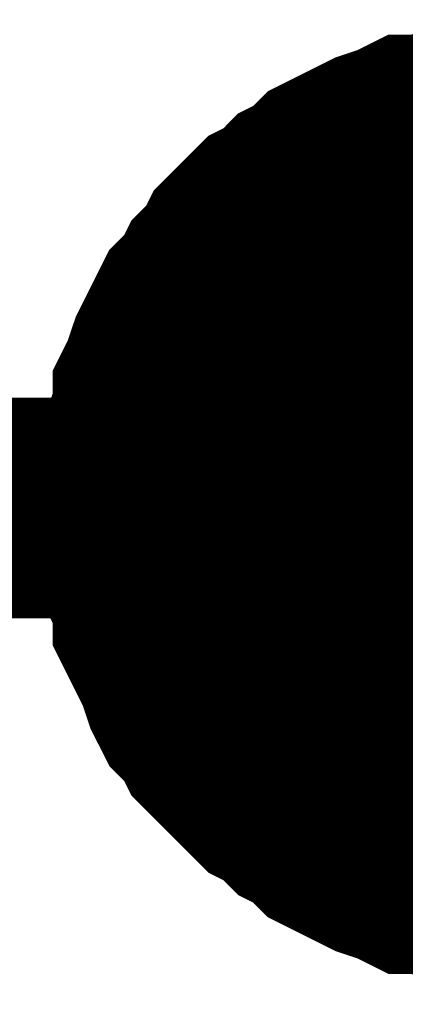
# Model space of a CAD drawing. Header units: inches. Extents: x 0 to 17, y 0 to 11.
# Tile 8 of 256: x 2.6736 to 2.6942, y 2.6731 to 2.7258. Entities that reach past the tile are written whole.
import ezdxf

# ---------------------------------------------------------------- set-up
doc = ezdxf.new("R2010")
doc.units = ezdxf.units.IN
doc.header["$MEASUREMENT"] = 0
doc.layers.add('Sheet', color=255, linetype='Continuous')

msp = doc.modelspace()

# ---------------------------------------------------------------- linework, layer by layer
at = {"layer": 'Sheet'}
for points in [[(2.680434, 2.699647, 0.0118, 0.0118, 0), (2.680434, 2.700836, 0.0118, 0.0118, 0), (2.680434, 2.701629, 0.0118, 0.0118, 0), (2.68083, 2.702819, 0.0118, 0.0118, 0), (2.68083, 2.703612, 0.0118, 0.0118, 0), (2.681227, 2.704801, 0.0118, 0.0118, 0), (2.681227, 2.705594, 0.0118, 0.0118, 0), (2.681623, 2.706387, 0.0118, 0.0118, 0), (2.68202, 2.707576, 0.0118, 0.0118, 0), (2.682416, 2.708369, 0.0118, 0.0118, 0), (2.682812, 2.709162, 0.0118, 0.0118, 0), (2.683209, 2.709955, 0.0118, 0.0118, 0), (2.684002, 2.710748, 0.0118, 0.0118, 0), (2.684398, 2.711541, 0.0118, 0.0118, 0), (2.685191, 2.712334, 0.0118, 0.0118, 0), (2.685588, 2.713127, 0.0118, 0.0118, 0), (2.686381, 2.71392, 0.0118, 0.0118, 0), (2.687174, 2.714713, 0.0118, 0.0118, 0), (2.687966, 2.71511, 0.0118, 0.0118, 0), (2.688759, 2.715903, 0.0118, 0.0118, 0), (2.689552, 2.716299, 0.0118, 0.0118, 0), (2.690345, 2.717092, 0.0118, 0.0118, 0), (2.691138, 2.717488, 0.0118, 0.0118, 0), (2.691931, 2.717885, 0.0118, 0.0118, 0), (2.692724, 2.718281, 0.0118, 0.0118, 0), (2.693913, 2.718678, 0.0118, 0.0118, 0), (2.694706, 2.719074, 0.0118, 0.0118, 0), (2.695499, 2.719074, 0.0118, 0.0118, 0), (2.696688, 2.719471, 0.0118, 0.0118, 0), (2.697481, 2.719471, 0.0118, 0.0118, 0), (2.698671, 2.719867, 0.0118, 0.0118, 0), (2.699464, 2.719867, 0.0118, 0.0118, 0), (2.700653, 2.719867, 0.0118, 0.0118, 0)], [(2.680434, 2.699647, 0.0118, 0.0118, 0), (2.680434, 2.700836, 0.0118, 0.0118, 0), (2.680434, 2.701629, 0.0118, 0.0118, 0), (2.68083, 2.702819, 0.0118, 0.0118, 0), (2.68083, 2.703612, 0.0118, 0.0118, 0), (2.681227, 2.704801, 0.0118, 0.0118, 0), (2.681227, 2.705594, 0.0118, 0.0118, 0), (2.681623, 2.706387, 0.0118, 0.0118, 0), (2.68202, 2.707576, 0.0118, 0.0118, 0), (2.682416, 2.708369, 0.0118, 0.0118, 0), (2.682812, 2.709162, 0.0118, 0.0118, 0), (2.683209, 2.709955, 0.0118, 0.0118, 0), (2.684002, 2.710748, 0.0118, 0.0118, 0), (2.684398, 2.711541, 0.0118, 0.0118, 0), (2.685191, 2.712334, 0.0118, 0.0118, 0), (2.685588, 2.713127, 0.0118, 0.0118, 0), (2.686381, 2.71392, 0.0118, 0.0118, 0), (2.687174, 2.714713, 0.0118, 0.0118, 0), (2.687966, 2.71511, 0.0118, 0.0118, 0), (2.688759, 2.715903, 0.0118, 0.0118, 0), (2.689552, 2.716299, 0.0118, 0.0118, 0), (2.690345, 2.717092, 0.0118, 0.0118, 0), (2.691138, 2.717488, 0.0118, 0.0118, 0), (2.691931, 2.717885, 0.0118, 0.0118, 0), (2.692724, 2.718281, 0.0118, 0.0118, 0), (2.693913, 2.718678, 0.0118, 0.0118, 0), (2.694706, 2.719074, 0.0118, 0.0118, 0), (2.695499, 2.719074, 0.0118, 0.0118, 0), (2.696688, 2.719471, 0.0118, 0.0118, 0), (2.697481, 2.719471, 0.0118, 0.0118, 0), (2.698671, 2.719867, 0.0118, 0.0118, 0), (2.699464, 2.719867, 0.0118, 0.0118, 0), (2.700653, 2.719867, 0.0118, 0.0118, 0)], [(2.680434, 2.699647, 0.0118, 0.0118, 0), (2.680434, 2.700836, 0.0118, 0.0118, 0), (2.680434, 2.701629, 0.0118, 0.0118, 0), (2.68083, 2.702819, 0.0118, 0.0118, 0), (2.68083, 2.703612, 0.0118, 0.0118, 0), (2.681227, 2.704801, 0.0118, 0.0118, 0), (2.681227, 2.705594, 0.0118, 0.0118, 0), (2.681623, 2.706387, 0.0118, 0.0118, 0), (2.68202, 2.707576, 0.0118, 0.0118, 0), (2.682416, 2.708369, 0.0118, 0.0118, 0), (2.682812, 2.709162, 0.0118, 0.0118, 0), (2.683209, 2.709955, 0.0118, 0.0118, 0), (2.684002, 2.710748, 0.0118, 0.0118, 0), (2.684398, 2.711541, 0.0118, 0.0118, 0), (2.685191, 2.712334, 0.0118, 0.0118, 0), (2.685588, 2.713127, 0.0118, 0.0118, 0), (2.686381, 2.71392, 0.0118, 0.0118, 0), (2.687174, 2.714713, 0.0118, 0.0118, 0), (2.687966, 2.71511, 0.0118, 0.0118, 0), (2.688759, 2.715903, 0.0118, 0.0118, 0), (2.689552, 2.716299, 0.0118, 0.0118, 0), (2.690345, 2.717092, 0.0118, 0.0118, 0), (2.691138, 2.717488, 0.0118, 0.0118, 0), (2.691931, 2.717885, 0.0118, 0.0118, 0), (2.692724, 2.718281, 0.0118, 0.0118, 0), (2.693913, 2.718678, 0.0118, 0.0118, 0), (2.694706, 2.719074, 0.0118, 0.0118, 0), (2.695499, 2.719074, 0.0118, 0.0118, 0), (2.696688, 2.719471, 0.0118, 0.0118, 0), (2.697481, 2.719471, 0.0118, 0.0118, 0), (2.698671, 2.719867, 0.0118, 0.0118, 0), (2.699464, 2.719867, 0.0118, 0.0118, 0), (2.700653, 2.719867, 0.0118, 0.0118, 0)], [(2.680434, 2.699647, 0.0118, 0.0118, 0), (2.680434, 2.700836, 0.0118, 0.0118, 0), (2.680434, 2.701629, 0.0118, 0.0118, 0), (2.68083, 2.702819, 0.0118, 0.0118, 0), (2.68083, 2.703612, 0.0118, 0.0118, 0), (2.681227, 2.704801, 0.0118, 0.0118, 0), (2.681227, 2.705594, 0.0118, 0.0118, 0), (2.681623, 2.706387, 0.0118, 0.0118, 0), (2.68202, 2.707576, 0.0118, 0.0118, 0), (2.682416, 2.708369, 0.0118, 0.0118, 0), (2.682812, 2.709162, 0.0118, 0.0118, 0), (2.683209, 2.709955, 0.0118, 0.0118, 0), (2.684002, 2.710748, 0.0118, 0.0118, 0), (2.684398, 2.711541, 0.0118, 0.0118, 0), (2.685191, 2.712334, 0.0118, 0.0118, 0), (2.685588, 2.713127, 0.0118, 0.0118, 0), (2.686381, 2.71392, 0.0118, 0.0118, 0), (2.687174, 2.714713, 0.0118, 0.0118, 0), (2.687966, 2.71511, 0.0118, 0.0118, 0), (2.688759, 2.715903, 0.0118, 0.0118, 0), (2.689552, 2.716299, 0.0118, 0.0118, 0), (2.690345, 2.717092, 0.0118, 0.0118, 0), (2.691138, 2.717488, 0.0118, 0.0118, 0), (2.691931, 2.717885, 0.0118, 0.0118, 0), (2.692724, 2.718281, 0.0118, 0.0118, 0), (2.693913, 2.718678, 0.0118, 0.0118, 0), (2.694706, 2.719074, 0.0118, 0.0118, 0), (2.695499, 2.719074, 0.0118, 0.0118, 0), (2.696688, 2.719471, 0.0118, 0.0118, 0), (2.697481, 2.719471, 0.0118, 0.0118, 0), (2.698671, 2.719867, 0.0118, 0.0118, 0), (2.699464, 2.719867, 0.0118, 0.0118, 0), (2.700653, 2.719867, 0.0118, 0.0118, 0)], [(2.680434, 2.699647, 0.0039, 0.0039, 0), (2.680434, 2.700836, 0.0039, 0.0039, 0), (2.680434, 2.701629, 0.0039, 0.0039, 0), (2.68083, 2.702819, 0.0039, 0.0039, 0), (2.68083, 2.703612, 0.0039, 0.0039, 0), (2.681227, 2.704801, 0.0039, 0.0039, 0), (2.681227, 2.705594, 0.0039, 0.0039, 0), (2.681623, 2.706387, 0.0039, 0.0039, 0), (2.68202, 2.707576, 0.0039, 0.0039, 0), (2.682416, 2.708369, 0.0039, 0.0039, 0), (2.682812, 2.709162, 0.0039, 0.0039, 0), (2.683209, 2.709955, 0.0039, 0.0039, 0), (2.684002, 2.710748, 0.0039, 0.0039, 0), (2.684398, 2.711541, 0.0039, 0.0039, 0), (2.685191, 2.712334, 0.0039, 0.0039, 0), (2.685588, 2.713127, 0.0039, 0.0039, 0), (2.686381, 2.71392, 0.0039, 0.0039, 0), (2.687174, 2.714713, 0.0039, 0.0039, 0), (2.687966, 2.71511, 0.0039, 0.0039, 0), (2.688759, 2.715903, 0.0039, 0.0039, 0), (2.689552, 2.716299, 0.0039, 0.0039, 0), (2.690345, 2.717092, 0.0039, 0.0039, 0), (2.691138, 2.717488, 0.0039, 0.0039, 0), (2.691931, 2.717885, 0.0039, 0.0039, 0), (2.692724, 2.718281, 0.0039, 0.0039, 0), (2.693913, 2.718678, 0.0039, 0.0039, 0), (2.694706, 2.719074, 0.0039, 0.0039, 0), (2.695499, 2.719074, 0.0039, 0.0039, 0), (2.696688, 2.719471, 0.0039, 0.0039, 0)], [(2.680434, 2.699647, 0.0039, 0.0039, 0), (2.680434, 2.700836, 0.0039, 0.0039, 0), (2.680434, 2.701629, 0.0039, 0.0039, 0), (2.68083, 2.702819, 0.0039, 0.0039, 0), (2.68083, 2.703612, 0.0039, 0.0039, 0), (2.681227, 2.704801, 0.0039, 0.0039, 0), (2.681227, 2.705594, 0.0039, 0.0039, 0), (2.681623, 2.706387, 0.0039, 0.0039, 0), (2.68202, 2.707576, 0.0039, 0.0039, 0), (2.682416, 2.708369, 0.0039, 0.0039, 0), (2.682812, 2.709162, 0.0039, 0.0039, 0), (2.683209, 2.709955, 0.0039, 0.0039, 0), (2.684002, 2.710748, 0.0039, 0.0039, 0), (2.684398, 2.711541, 0.0039, 0.0039, 0), (2.685191, 2.712334, 0.0039, 0.0039, 0), (2.685588, 2.713127, 0.0039, 0.0039, 0), (2.686381, 2.71392, 0.0039, 0.0039, 0), (2.687174, 2.714713, 0.0039, 0.0039, 0), (2.687966, 2.71511, 0.0039, 0.0039, 0), (2.688759, 2.715903, 0.0039, 0.0039, 0), (2.689552, 2.716299, 0.0039, 0.0039, 0), (2.690345, 2.717092, 0.0039, 0.0039, 0), (2.691138, 2.717488, 0.0039, 0.0039, 0), (2.691931, 2.717885, 0.0039, 0.0039, 0), (2.692724, 2.718281, 0.0039, 0.0039, 0), (2.693913, 2.718678, 0.0039, 0.0039, 0), (2.694706, 2.719074, 0.0039, 0.0039, 0), (2.695499, 2.719074, 0.0039, 0.0039, 0), (2.696688, 2.719471, 0.0039, 0.0039, 0)], [(2.680434, 2.699647, 0.0039, 0.0039, 0), (2.680434, 2.700836, 0.0039, 0.0039, 0), (2.680434, 2.701629, 0.0039, 0.0039, 0), (2.68083, 2.702819, 0.0039, 0.0039, 0), (2.68083, 2.703612, 0.0039, 0.0039, 0), (2.681227, 2.704801, 0.0039, 0.0039, 0), (2.681227, 2.705594, 0.0039, 0.0039, 0), (2.681623, 2.706387, 0.0039, 0.0039, 0), (2.68202, 2.707576, 0.0039, 0.0039, 0), (2.682416, 2.708369, 0.0039, 0.0039, 0), (2.682812, 2.709162, 0.0039, 0.0039, 0), (2.683209, 2.709955, 0.0039, 0.0039, 0), (2.684002, 2.710748, 0.0039, 0.0039, 0), (2.684398, 2.711541, 0.0039, 0.0039, 0), (2.685191, 2.712334, 0.0039, 0.0039, 0), (2.685588, 2.713127, 0.0039, 0.0039, 0), (2.686381, 2.71392, 0.0039, 0.0039, 0), (2.687174, 2.714713, 0.0039, 0.0039, 0), (2.687966, 2.71511, 0.0039, 0.0039, 0), (2.688759, 2.715903, 0.0039, 0.0039, 0), (2.689552, 2.716299, 0.0039, 0.0039, 0), (2.690345, 2.717092, 0.0039, 0.0039, 0), (2.691138, 2.717488, 0.0039, 0.0039, 0), (2.691931, 2.717885, 0.0039, 0.0039, 0), (2.692724, 2.718281, 0.0039, 0.0039, 0), (2.693913, 2.718678, 0.0039, 0.0039, 0), (2.694706, 2.719074, 0.0039, 0.0039, 0), (2.695499, 2.719074, 0.0039, 0.0039, 0), (2.696688, 2.719471, 0.0039, 0.0039, 0)], [(2.680434, 2.699647, 0.0039, 0.0039, 0), (2.680434, 2.700836, 0.0039, 0.0039, 0), (2.680434, 2.701629, 0.0039, 0.0039, 0), (2.68083, 2.702819, 0.0039, 0.0039, 0), (2.68083, 2.703612, 0.0039, 0.0039, 0), (2.681227, 2.704801, 0.0039, 0.0039, 0), (2.681227, 2.705594, 0.0039, 0.0039, 0), (2.681623, 2.706387, 0.0039, 0.0039, 0), (2.68202, 2.707576, 0.0039, 0.0039, 0), (2.682416, 2.708369, 0.0039, 0.0039, 0), (2.682812, 2.709162, 0.0039, 0.0039, 0), (2.683209, 2.709955, 0.0039, 0.0039, 0), (2.684002, 2.710748, 0.0039, 0.0039, 0), (2.684398, 2.711541, 0.0039, 0.0039, 0), (2.685191, 2.712334, 0.0039, 0.0039, 0), (2.685588, 2.713127, 0.0039, 0.0039, 0), (2.686381, 2.71392, 0.0039, 0.0039, 0), (2.687174, 2.714713, 0.0039, 0.0039, 0), (2.687966, 2.71511, 0.0039, 0.0039, 0), (2.688759, 2.715903, 0.0039, 0.0039, 0), (2.689552, 2.716299, 0.0039, 0.0039, 0), (2.690345, 2.717092, 0.0039, 0.0039, 0), (2.691138, 2.717488, 0.0039, 0.0039, 0), (2.691931, 2.717885, 0.0039, 0.0039, 0), (2.692724, 2.718281, 0.0039, 0.0039, 0), (2.693913, 2.718678, 0.0039, 0.0039, 0), (2.694706, 2.719074, 0.0039, 0.0039, 0), (2.695499, 2.719074, 0.0039, 0.0039, 0), (2.696688, 2.719471, 0.0039, 0.0039, 0)], [(2.400536, 2.549777, 0.0118, 0.0118, 0), (2.400536, 2.699647, 0.0118, 0.0118, 0), (2.700653, 2.699647, 0.0118, 0.0118, 0), (4.200443, 2.699647, 0.0118, 0.0118, 0), (4.200443, 2.399906, 0.0118, 0.0118, 0), (4.100536, 2.399906, 0.0118, 0.0118, 0)], [(2.700653, 2.679823, 0.0118, 0.0118, 0), (2.699464, 2.679823, 0.0118, 0.0118, 0), (2.698671, 2.679823, 0.0118, 0.0118, 0), (2.697481, 2.680219, 0.0118, 0.0118, 0), (2.696688, 2.680219, 0.0118, 0.0118, 0), (2.695499, 2.680616, 0.0118, 0.0118, 0), (2.694706, 2.680616, 0.0118, 0.0118, 0), (2.693913, 2.681012, 0.0118, 0.0118, 0), (2.692724, 2.681409, 0.0118, 0.0118, 0), (2.691931, 2.681805, 0.0118, 0.0118, 0), (2.691138, 2.682202, 0.0118, 0.0118, 0), (2.690345, 2.682598, 0.0118, 0.0118, 0), (2.689552, 2.683391, 0.0118, 0.0118, 0), (2.688759, 2.683787, 0.0118, 0.0118, 0), (2.687966, 2.68458, 0.0118, 0.0118, 0), (2.687174, 2.684977, 0.0118, 0.0118, 0), (2.686381, 2.68577, 0.0118, 0.0118, 0), (2.685588, 2.686563, 0.0118, 0.0118, 0), (2.685191, 2.686959, 0.0118, 0.0118, 0), (2.684398, 2.687752, 0.0118, 0.0118, 0), (2.684002, 2.688545, 0.0118, 0.0118, 0), (2.683209, 2.689338, 0.0118, 0.0118, 0), (2.682812, 2.690131, 0.0118, 0.0118, 0), (2.682416, 2.691321, 0.0118, 0.0118, 0), (2.68202, 2.692114, 0.0118, 0.0118, 0), (2.681623, 2.692907, 0.0118, 0.0118, 0), (2.681227, 2.6937, 0.0118, 0.0118, 0), (2.681227, 2.694889, 0.0118, 0.0118, 0), (2.68083, 2.695682, 0.0118, 0.0118, 0), (2.68083, 2.696871, 0.0118, 0.0118, 0), (2.680434, 2.697664, 0.0118, 0.0118, 0), (2.680434, 2.698457, 0.0118, 0.0118, 0), (2.680434, 2.699647, 0.0118, 0.0118, 0)], [(2.680434, 2.699647, 0.0118, 0.0118, 0), (2.680434, 2.699647, 0.0118, 0.0118, 0)], [(2.700653, 2.679823, 0.0118, 0.0118, 0), (2.699464, 2.679823, 0.0118, 0.0118, 0), (2.698671, 2.679823, 0.0118, 0.0118, 0), (2.697481, 2.680219, 0.0118, 0.0118, 0), (2.696688, 2.680219, 0.0118, 0.0118, 0), (2.695499, 2.680616, 0.0118, 0.0118, 0), (2.694706, 2.680616, 0.0118, 0.0118, 0), (2.693913, 2.681012, 0.0118, 0.0118, 0), (2.692724, 2.681409, 0.0118, 0.0118, 0), (2.691931, 2.681805, 0.0118, 0.0118, 0), (2.691138, 2.682202, 0.0118, 0.0118, 0), (2.690345, 2.682598, 0.0118, 0.0118, 0), (2.689552, 2.683391, 0.0118, 0.0118, 0), (2.688759, 2.683787, 0.0118, 0.0118, 0), (2.687966, 2.68458, 0.0118, 0.0118, 0), (2.687174, 2.684977, 0.0118, 0.0118, 0), (2.686381, 2.68577, 0.0118, 0.0118, 0), (2.685588, 2.686563, 0.0118, 0.0118, 0), (2.685191, 2.686959, 0.0118, 0.0118, 0), (2.684398, 2.687752, 0.0118, 0.0118, 0), (2.684002, 2.688545, 0.0118, 0.0118, 0), (2.683209, 2.689338, 0.0118, 0.0118, 0), (2.682812, 2.690131, 0.0118, 0.0118, 0), (2.682416, 2.691321, 0.0118, 0.0118, 0), (2.68202, 2.692114, 0.0118, 0.0118, 0), (2.681623, 2.692907, 0.0118, 0.0118, 0), (2.681227, 2.6937, 0.0118, 0.0118, 0), (2.681227, 2.694889, 0.0118, 0.0118, 0), (2.68083, 2.695682, 0.0118, 0.0118, 0), (2.68083, 2.696871, 0.0118, 0.0118, 0), (2.680434, 2.697664, 0.0118, 0.0118, 0), (2.680434, 2.698457, 0.0118, 0.0118, 0), (2.680434, 2.699647, 0.0118, 0.0118, 0)], [(2.680434, 2.699647, 0.0118, 0.0118, 0), (2.680434, 2.699647, 0.0118, 0.0118, 0)], [(2.700653, 2.679823, 0.0118, 0.0118, 0), (2.699464, 2.679823, 0.0118, 0.0118, 0), (2.698671, 2.679823, 0.0118, 0.0118, 0), (2.697481, 2.680219, 0.0118, 0.0118, 0), (2.696688, 2.680219, 0.0118, 0.0118, 0), (2.695499, 2.680616, 0.0118, 0.0118, 0), (2.694706, 2.680616, 0.0118, 0.0118, 0), (2.693913, 2.681012, 0.0118, 0.0118, 0), (2.692724, 2.681409, 0.0118, 0.0118, 0), (2.691931, 2.681805, 0.0118, 0.0118, 0), (2.691138, 2.682202, 0.0118, 0.0118, 0), (2.690345, 2.682598, 0.0118, 0.0118, 0), (2.689552, 2.683391, 0.0118, 0.0118, 0), (2.688759, 2.683787, 0.0118, 0.0118, 0), (2.687966, 2.68458, 0.0118, 0.0118, 0), (2.687174, 2.684977, 0.0118, 0.0118, 0), (2.686381, 2.68577, 0.0118, 0.0118, 0), (2.685588, 2.686563, 0.0118, 0.0118, 0), (2.685191, 2.686959, 0.0118, 0.0118, 0), (2.684398, 2.687752, 0.0118, 0.0118, 0), (2.684002, 2.688545, 0.0118, 0.0118, 0), (2.683209, 2.689338, 0.0118, 0.0118, 0), (2.682812, 2.690131, 0.0118, 0.0118, 0), (2.682416, 2.691321, 0.0118, 0.0118, 0), (2.68202, 2.692114, 0.0118, 0.0118, 0), (2.681623, 2.692907, 0.0118, 0.0118, 0), (2.681227, 2.6937, 0.0118, 0.0118, 0), (2.681227, 2.694889, 0.0118, 0.0118, 0), (2.68083, 2.695682, 0.0118, 0.0118, 0), (2.68083, 2.696871, 0.0118, 0.0118, 0), (2.680434, 2.697664, 0.0118, 0.0118, 0), (2.680434, 2.698457, 0.0118, 0.0118, 0), (2.680434, 2.699647, 0.0118, 0.0118, 0)], [(2.680434, 2.699647, 0.0118, 0.0118, 0), (2.680434, 2.699647, 0.0118, 0.0118, 0)], [(2.700653, 2.679823, 0.0118, 0.0118, 0), (2.699464, 2.679823, 0.0118, 0.0118, 0), (2.698671, 2.679823, 0.0118, 0.0118, 0), (2.697481, 2.680219, 0.0118, 0.0118, 0), (2.696688, 2.680219, 0.0118, 0.0118, 0), (2.695499, 2.680616, 0.0118, 0.0118, 0), (2.694706, 2.680616, 0.0118, 0.0118, 0), (2.693913, 2.681012, 0.0118, 0.0118, 0), (2.692724, 2.681409, 0.0118, 0.0118, 0), (2.691931, 2.681805, 0.0118, 0.0118, 0), (2.691138, 2.682202, 0.0118, 0.0118, 0), (2.690345, 2.682598, 0.0118, 0.0118, 0), (2.689552, 2.683391, 0.0118, 0.0118, 0), (2.688759, 2.683787, 0.0118, 0.0118, 0), (2.687966, 2.68458, 0.0118, 0.0118, 0), (2.687174, 2.684977, 0.0118, 0.0118, 0), (2.686381, 2.68577, 0.0118, 0.0118, 0), (2.685588, 2.686563, 0.0118, 0.0118, 0), (2.685191, 2.686959, 0.0118, 0.0118, 0), (2.684398, 2.687752, 0.0118, 0.0118, 0), (2.684002, 2.688545, 0.0118, 0.0118, 0), (2.683209, 2.689338, 0.0118, 0.0118, 0), (2.682812, 2.690131, 0.0118, 0.0118, 0), (2.682416, 2.691321, 0.0118, 0.0118, 0), (2.68202, 2.692114, 0.0118, 0.0118, 0), (2.681623, 2.692907, 0.0118, 0.0118, 0), (2.681227, 2.6937, 0.0118, 0.0118, 0), (2.681227, 2.694889, 0.0118, 0.0118, 0), (2.68083, 2.695682, 0.0118, 0.0118, 0), (2.68083, 2.696871, 0.0118, 0.0118, 0), (2.680434, 2.697664, 0.0118, 0.0118, 0), (2.680434, 2.698457, 0.0118, 0.0118, 0), (2.680434, 2.699647, 0.0118, 0.0118, 0)], [(2.680434, 2.699647, 0.0118, 0.0118, 0), (2.680434, 2.699647, 0.0118, 0.0118, 0)], [(2.696688, 2.680219, 0.0039, 0.0039, 0), (2.695499, 2.680616, 0.0039, 0.0039, 0), (2.694706, 2.680616, 0.0039, 0.0039, 0), (2.693913, 2.681012, 0.0039, 0.0039, 0), (2.692724, 2.681409, 0.0039, 0.0039, 0), (2.691931, 2.681805, 0.0039, 0.0039, 0), (2.691138, 2.682202, 0.0039, 0.0039, 0), (2.690345, 2.682598, 0.0039, 0.0039, 0), (2.689552, 2.683391, 0.0039, 0.0039, 0), (2.688759, 2.683787, 0.0039, 0.0039, 0), (2.687966, 2.68458, 0.0039, 0.0039, 0), (2.687174, 2.684977, 0.0039, 0.0039, 0), (2.686381, 2.68577, 0.0039, 0.0039, 0), (2.685588, 2.686563, 0.0039, 0.0039, 0), (2.685191, 2.686959, 0.0039, 0.0039, 0), (2.684398, 2.687752, 0.0039, 0.0039, 0), (2.684002, 2.688545, 0.0039, 0.0039, 0), (2.683209, 2.689338, 0.0039, 0.0039, 0), (2.682812, 2.690131, 0.0039, 0.0039, 0), (2.682416, 2.691321, 0.0039, 0.0039, 0), (2.68202, 2.692114, 0.0039, 0.0039, 0), (2.681623, 2.692907, 0.0039, 0.0039, 0), (2.681227, 2.6937, 0.0039, 0.0039, 0), (2.681227, 2.694889, 0.0039, 0.0039, 0), (2.68083, 2.695682, 0.0039, 0.0039, 0), (2.68083, 2.696871, 0.0039, 0.0039, 0), (2.680434, 2.697664, 0.0039, 0.0039, 0), (2.680434, 2.698457, 0.0039, 0.0039, 0), (2.680434, 2.699647, 0.0039, 0.0039, 0)], [(2.680434, 2.699647, 0.0039, 0.0039, 0), (2.680434, 2.699647, 0.0039, 0.0039, 0)], [(2.696688, 2.680219, 0.0039, 0.0039, 0), (2.695499, 2.680616, 0.0039, 0.0039, 0), (2.694706, 2.680616, 0.0039, 0.0039, 0), (2.693913, 2.681012, 0.0039, 0.0039, 0), (2.692724, 2.681409, 0.0039, 0.0039, 0), (2.691931, 2.681805, 0.0039, 0.0039, 0), (2.691138, 2.682202, 0.0039, 0.0039, 0), (2.690345, 2.682598, 0.0039, 0.0039, 0), (2.689552, 2.683391, 0.0039, 0.0039, 0), (2.688759, 2.683787, 0.0039, 0.0039, 0), (2.687966, 2.68458, 0.0039, 0.0039, 0), (2.687174, 2.684977, 0.0039, 0.0039, 0), (2.686381, 2.68577, 0.0039, 0.0039, 0), (2.685588, 2.686563, 0.0039, 0.0039, 0), (2.685191, 2.686959, 0.0039, 0.0039, 0), (2.684398, 2.687752, 0.0039, 0.0039, 0), (2.684002, 2.688545, 0.0039, 0.0039, 0), (2.683209, 2.689338, 0.0039, 0.0039, 0), (2.682812, 2.690131, 0.0039, 0.0039, 0), (2.682416, 2.691321, 0.0039, 0.0039, 0), (2.68202, 2.692114, 0.0039, 0.0039, 0), (2.681623, 2.692907, 0.0039, 0.0039, 0), (2.681227, 2.6937, 0.0039, 0.0039, 0), (2.681227, 2.694889, 0.0039, 0.0039, 0), (2.68083, 2.695682, 0.0039, 0.0039, 0), (2.68083, 2.696871, 0.0039, 0.0039, 0), (2.680434, 2.697664, 0.0039, 0.0039, 0), (2.680434, 2.698457, 0.0039, 0.0039, 0), (2.680434, 2.699647, 0.0039, 0.0039, 0)], [(2.680434, 2.699647, 0.0039, 0.0039, 0), (2.680434, 2.699647, 0.0039, 0.0039, 0)], [(2.696688, 2.680219, 0.0039, 0.0039, 0), (2.695499, 2.680616, 0.0039, 0.0039, 0), (2.694706, 2.680616, 0.0039, 0.0039, 0), (2.693913, 2.681012, 0.0039, 0.0039, 0), (2.692724, 2.681409, 0.0039, 0.0039, 0), (2.691931, 2.681805, 0.0039, 0.0039, 0), (2.691138, 2.682202, 0.0039, 0.0039, 0), (2.690345, 2.682598, 0.0039, 0.0039, 0), (2.689552, 2.683391, 0.0039, 0.0039, 0), (2.688759, 2.683787, 0.0039, 0.0039, 0), (2.687966, 2.68458, 0.0039, 0.0039, 0), (2.687174, 2.684977, 0.0039, 0.0039, 0), (2.686381, 2.68577, 0.0039, 0.0039, 0), (2.685588, 2.686563, 0.0039, 0.0039, 0), (2.685191, 2.686959, 0.0039, 0.0039, 0), (2.684398, 2.687752, 0.0039, 0.0039, 0), (2.684002, 2.688545, 0.0039, 0.0039, 0), (2.683209, 2.689338, 0.0039, 0.0039, 0), (2.682812, 2.690131, 0.0039, 0.0039, 0), (2.682416, 2.691321, 0.0039, 0.0039, 0), (2.68202, 2.692114, 0.0039, 0.0039, 0), (2.681623, 2.692907, 0.0039, 0.0039, 0), (2.681227, 2.6937, 0.0039, 0.0039, 0), (2.681227, 2.694889, 0.0039, 0.0039, 0), (2.68083, 2.695682, 0.0039, 0.0039, 0), (2.68083, 2.696871, 0.0039, 0.0039, 0), (2.680434, 2.697664, 0.0039, 0.0039, 0), (2.680434, 2.698457, 0.0039, 0.0039, 0), (2.680434, 2.699647, 0.0039, 0.0039, 0)], [(2.680434, 2.699647, 0.0039, 0.0039, 0), (2.680434, 2.699647, 0.0039, 0.0039, 0)], [(2.696688, 2.680219, 0.0039, 0.0039, 0), (2.695499, 2.680616, 0.0039, 0.0039, 0), (2.694706, 2.680616, 0.0039, 0.0039, 0), (2.693913, 2.681012, 0.0039, 0.0039, 0), (2.692724, 2.681409, 0.0039, 0.0039, 0), (2.691931, 2.681805, 0.0039, 0.0039, 0), (2.691138, 2.682202, 0.0039, 0.0039, 0), (2.690345, 2.682598, 0.0039, 0.0039, 0), (2.689552, 2.683391, 0.0039, 0.0039, 0), (2.688759, 2.683787, 0.0039, 0.0039, 0), (2.687966, 2.68458, 0.0039, 0.0039, 0), (2.687174, 2.684977, 0.0039, 0.0039, 0), (2.686381, 2.68577, 0.0039, 0.0039, 0), (2.685588, 2.686563, 0.0039, 0.0039, 0), (2.685191, 2.686959, 0.0039, 0.0039, 0), (2.684398, 2.687752, 0.0039, 0.0039, 0), (2.684002, 2.688545, 0.0039, 0.0039, 0), (2.683209, 2.689338, 0.0039, 0.0039, 0), (2.682812, 2.690131, 0.0039, 0.0039, 0), (2.682416, 2.691321, 0.0039, 0.0039, 0), (2.68202, 2.692114, 0.0039, 0.0039, 0), (2.681623, 2.692907, 0.0039, 0.0039, 0), (2.681227, 2.6937, 0.0039, 0.0039, 0), (2.681227, 2.694889, 0.0039, 0.0039, 0), (2.68083, 2.695682, 0.0039, 0.0039, 0), (2.68083, 2.696871, 0.0039, 0.0039, 0), (2.680434, 2.697664, 0.0039, 0.0039, 0), (2.680434, 2.698457, 0.0039, 0.0039, 0), (2.680434, 2.699647, 0.0039, 0.0039, 0)], [(2.680434, 2.699647, 0.0039, 0.0039, 0), (2.680434, 2.699647, 0.0039, 0.0039, 0)]]:
    msp.add_lwpolyline(points, format="xyseb", dxfattribs=at)
msp.add_lwpolyline([(2.69, 2.7, 0.02, 0.02, 1), (2.71, 2.7, 0.02, 0.02, 1)], format="xyseb", close=True, dxfattribs=at)

doc.saveas('drawing.dxf')
